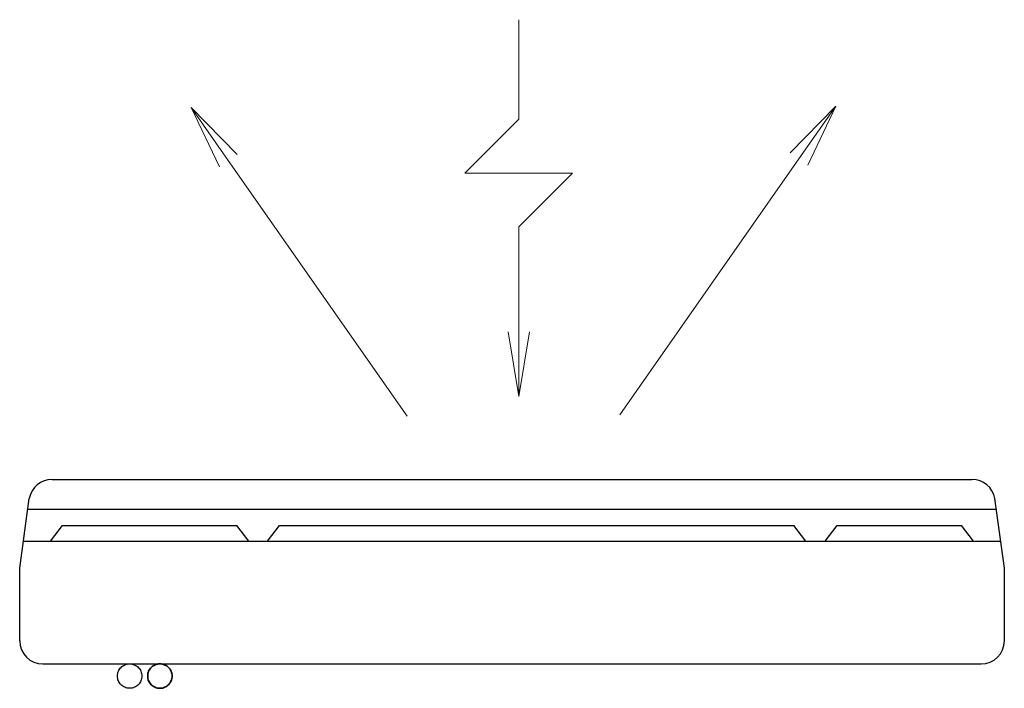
# Model space of a CAD drawing. Extents: x 40.7 to 137.4, y -250.8 to -221.5.
# Tile 199 of 256: x 70.7 to 71.8, y -246.6 to -245.9. Entities that reach past the tile are written whole.
import ezdxf

# ---------------------------------------------------------------- set-up
doc = ezdxf.new("R2010")
doc.units = 0
doc.header["$MEASUREMENT"] = 0
for name, pattern in [('CENTER2', [1.125, 0.75, -0.125, 0.125, -0.125]), ('HIDDEN', [0.375, 0.25, -0.125]), ('HIDDEN2', [4.7625, 3.175, -1.5875])]:
    doc.linetypes.add(name, pattern=pattern)
doc.layers.get('0').update_dxf_attribs({"linetype": 'CONTINUOUS'})
for name, color, linetype in [('AN_TEXTOS', 2, 'CONTINUOUS'), ('ARC_EQUIP', 6, 'CONTINUOUS'), ('DRENO', 4, 'CENTER2')]:
    doc.layers.add(name, color=color, linetype=linetype)
doc.layers.add('Evaporadores', color=4, linetype='CONTINUOUS', lineweight=0)
doc.layers.add('I-ELET_PISO', color=5, linetype='HIDDEN', lineweight=35)

# ---------------------------------------------------------------- blocks, each defined once
blk = doc.blocks.new('ev1')
at = {"layer": 'Evaporadores', "color": 2, "ltscale": 0.8}
for p, q in [((487.8768, 165.647), (487.8768, 165.832)), ((487.3204, 165.5588), (487.2679, 165.6686)), ((487.2679, 165.6686), (487.3531, 165.5818)), ((487.2679, 165.6686), (487.3367, 165.5703)), ((488.3811, 165.5848), (488.4663, 165.6716)), ((488.4663, 165.6716), (488.3975, 165.5733)), ((488.4663, 165.6716), (488.4139, 165.5618)), ((487.8768, 165.647), (487.7768, 165.547)), ((487.3367, 165.5703), (487.6694, 165.0952)), ((488.3975, 165.5733), (488.0648, 165.0982)), ((487.7768, 165.547), (487.9768, 165.547)), ((487.8768, 165.447), (487.9768, 165.547)), ((487.8768, 165.252), (487.8768, 165.447)), ((487.8768, 165.132), (487.8568, 165.252)), ((487.8968, 165.252), (487.8768, 165.132)), ((487.8768, 165.132), (487.8768, 165.252))]:
    blk.add_line(p, q, dxfattribs=at)
blk = doc.blocks.new('A$C0F5D63E8')
at = {"color": 155}
for p, q in [((0.0321, 0.5424), (0.0445, 0.5262)), ((0.1866, 0.5424), (0.1742, 0.5262)), ((0.2067, 0.5424), (0.2192, 0.5262)), ((0.767, 0.5424), (0.7546, 0.5262)), ((0.7866, 0.5424), (0.799, 0.5262)), ((0.9929, 0.5424), (0.9805, 0.5262)), ((0.1742, 0.5262), (0.0445, 0.5262)), ((0.7546, 0.5262), (0.2192, 0.5262)), ((0.9805, 0.5262), (0.799, 0.5262)), ((1.0166, 0.5093), (0.0084, 0.5093))]:
    blk.add_line(p, q, dxfattribs=at)
at = {"layer": 'ARC_EQUIP'}
for p, q in [((1.0009, 0.6702), (0.0241, 0.6702)), ((0, 0.6461), (0, 0.5705)), ((1.025, 0.6461), (1.025, 0.5705)), ((0, 0.5705), (0.0099, 0.4981)), ((1.025, 0.5705), (1.0151, 0.4981)), ((1.0211, 0.5424), (0.0039, 0.5424)), ((0.9913, 0.4782), (0.0337, 0.4782))]:
    blk.add_line(p, q, dxfattribs=at)
for centre, start, end in [((0.0241, 0.6461), 90, 180), ((0.0241, 0.6461), 90, 180), ((1.0009, 0.6461), 0, 90), ((0.0337, 0.5023), 190, 270), ((0.9913, 0.5023), 270, 350)]:
    blk.add_arc(centre, 0.0241, start, end, dxfattribs=at)
at = {"layer": 'DRENO', "lineweight": -3}
blk.add_circle((0.9106, 0.6828), 0.0127, dxfattribs=at)
at = {"layer": 'I-ELET_PISO', "color": 5, "linetype": 'HIDDEN2', "ltscale": 2}
blk.add_circle((0.8791, 0.6828), 0.0127, dxfattribs=at)
at = {"layer": 'Evaporadores', "color": 2, "xscale": 0.5599999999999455, "yscale": 0.5599999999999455, "zscale": 0.5599999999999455, "rotation": 180}
blk.add_blockref('ev1', (273.7165, 92.8659), dxfattribs=at)

msp = doc.modelspace()

# ---------------------------------------------------------------- block references
at = {"layer": 'AN_TEXTOS', "rotation": 180}
msp.add_blockref('A$C0F5D63E8', (71.7686, -245.9249), dxfattribs=at)

doc.saveas('drawing.dxf')
